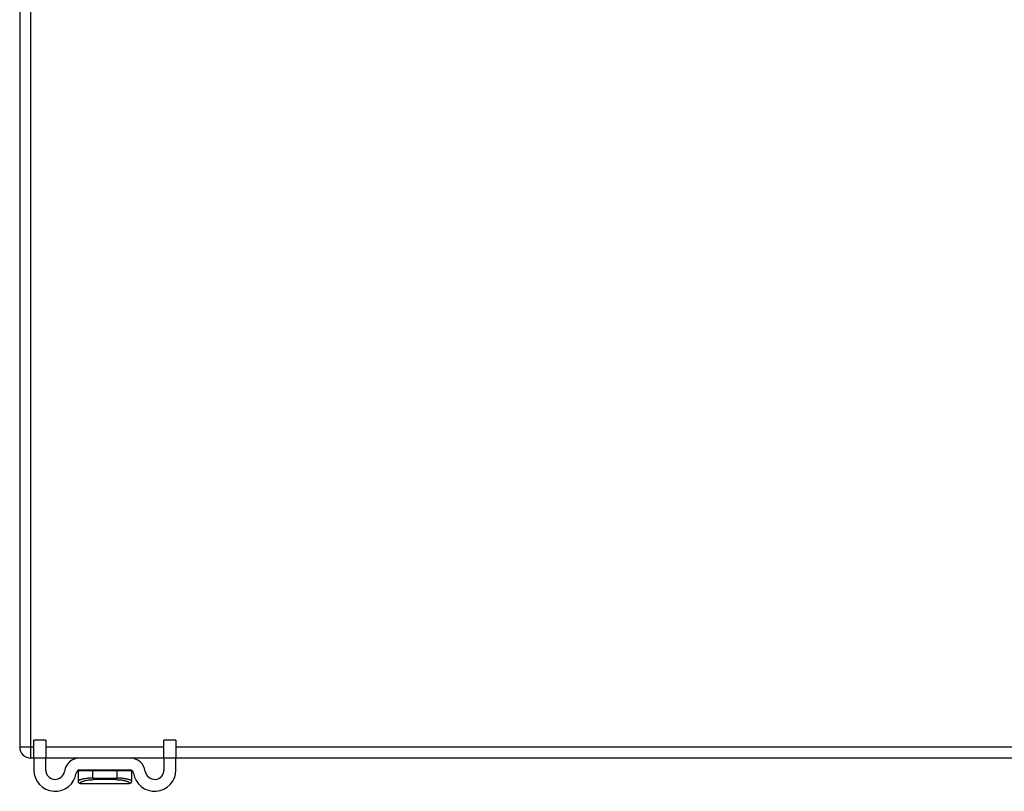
# Model space of a CAD drawing. Header units: inches. Extents: x 28 to 747, y 82 to 346.
# Tile 49 of 246: x 28.44 to 37.11, y 324.06 to 330.85. Entities that reach past the tile are written whole.
import ezdxf

# ---------------------------------------------------------------- set-up
doc = ezdxf.new("R2010")
doc.units = ezdxf.units.IN
doc.header["$MEASUREMENT"] = 0
doc.layers.add('Visible Edges(ANSI)', color=7, linetype='Continuous', lineweight=25)
doc.layers.add('Visible Tangent Edges(ANSI)', color=7, linetype='Continuous', lineweight=25)

msp = doc.modelspace()

# ---------------------------------------------------------------- linework, layer by layer
at = {"layer": 'Visible Edges(ANSI)'}
for p, q in [((28.4441, 336.2529), (28.4441, 324.4509)), ((28.5691, 324.3534), (28.5691, 324.5094)), ((28.6741, 324.5094), (28.5691, 324.5094)), ((28.6741, 324.5094), (28.6741, 324.3534)), ((29.8191, 324.5094), (29.7141, 324.5094)), ((29.7141, 324.3534), (29.7141, 324.5094)), ((29.8191, 324.5094), (29.8191, 324.3534)), ((28.5691, 324.3519), (28.5431, 324.3519)), ((28.5691, 324.3534), (28.5691, 324.2469)), ((28.6741, 324.2469), (28.6741, 324.3534)), ((28.9728, 324.3519), (28.6741, 324.3519)), ((29.4153, 324.3519), (28.9728, 324.3519)), ((29.7141, 324.3519), (29.4153, 324.3519)), ((29.7141, 324.3534), (29.7141, 324.2469)), ((29.8191, 324.2469), (29.8191, 324.3534)), ((100.3451, 324.3519), (29.8191, 324.3519)), ((28.9578, 324.239), (28.9578, 324.1497)), ((29.4153, 324.2469), (28.9728, 324.2469)), ((29.4303, 324.1497), (29.4303, 324.239)), ((28.9578, 324.1497), (28.9578, 324.1485)), ((28.9775, 324.1288), (29.4106, 324.1288)), ((29.4303, 324.1485), (29.4303, 324.1497))]:
    msp.add_line(p, q, dxfattribs=at)
for centre, radius, start, end in [((28.5431, 324.4509), 0.099, 180, 270), ((28.9728, 324.2159), 0.136, 90, 171.84356), ((29.4153, 324.2159), 0.136, 8.15644, 90), ((28.7566, 324.2469), 0.1875, 180, 351.84356), ((28.7566, 324.2469), 0.0825, 180, 351.84356), ((28.9728, 324.2159), 0.031, 90, 171.84356), ((28.9657, 324.239), 0.00787, 141.87113, 180), ((29.4153, 324.2159), 0.031, 8.15644, 90), ((29.4224, 324.239), 0.00787, 0, 38.12887), ((29.6316, 324.2469), 0.1875, 188.15644, 0), ((29.6316, 324.2469), 0.0825, 188.15644, 0), ((28.9775, 324.1485), 0.0197, 180, 270), ((29.4106, 324.1485), 0.0197, 270, 0)]:
    msp.add_arc(centre, radius, start, end, dxfattribs=at)
at = {"layer": 'Visible Tangent Edges(ANSI)'}
for p, q in [((28.5431, 324.4509), (28.5431, 336.2529)), ((28.4441, 324.4509), (28.5431, 324.4509)), ((28.5431, 324.3519), (28.5431, 324.4509)), ((28.5431, 324.4509), (28.5691, 324.4509)), ((28.6741, 324.4509), (29.7141, 324.4509)), ((29.8191, 324.4509), (100.3451, 324.4509)), ((28.5691, 324.3534), (28.6741, 324.3534)), ((29.7141, 324.3534), (29.8191, 324.3534)), ((29.0891, 324.239), (28.9578, 324.239)), ((29.299, 324.239), (29.0891, 324.239)), ((29.0891, 324.176), (29.0891, 324.239)), ((29.0891, 324.176), (29.299, 324.176)), ((29.4303, 324.239), (29.299, 324.239)), ((29.299, 324.239), (29.299, 324.176)), ((29.2971, 324.162), (29.091, 324.162))]:
    msp.add_line(p, q, dxfattribs=at)
at = {"layer": 'Visible Tangent Edges(ANSI)', "flags": 128}
for points in [[(29.0891, 324.176), (29.0796, 324.1759), (29.0703, 324.1756), (29.0613, 324.1751), (29.0525, 324.1745), (29.044, 324.1737), (29.0358, 324.1728), (29.0279, 324.1717), (29.0204, 324.1705), (29.0132, 324.1693), (29.0064, 324.1679), (29, 324.1665), (28.9939, 324.165), (28.9883, 324.1635), (28.9832, 324.162), (28.9784, 324.1605), (28.9742, 324.159), (28.9704, 324.1575), (28.9671, 324.1561), (28.9643, 324.1548), (28.962, 324.1535), (28.9602, 324.1524), (28.9589, 324.1514), (28.9581, 324.1505), (28.9578, 324.1497)], [(29.4303, 324.1497), (29.43, 324.1505), (29.4292, 324.1514), (29.4279, 324.1524), (29.4261, 324.1535), (29.4238, 324.1548), (29.421, 324.1561), (29.4177, 324.1575), (29.4139, 324.159), (29.4097, 324.1605), (29.4049, 324.162), (29.3998, 324.1635), (29.3942, 324.165), (29.3881, 324.1665), (29.3817, 324.1679), (29.3749, 324.1693), (29.3678, 324.1705), (29.3602, 324.1717), (29.3523, 324.1728), (29.3441, 324.1737), (29.3356, 324.1745), (29.3268, 324.1751), (29.3178, 324.1756), (29.3085, 324.1759), (29.299, 324.176)], [(28.9747, 324.1303), (28.9743, 324.1312), (28.9744, 324.1323), (28.9749, 324.1335), (28.9761, 324.1349), (28.9777, 324.1364), (28.9798, 324.138), (28.9825, 324.1397), (28.9856, 324.1415), (28.9892, 324.1433), (28.9933, 324.1451), (28.9978, 324.1469), (29.0028, 324.1487), (29.0082, 324.1505), (29.014, 324.1522), (29.0202, 324.1539), (29.0268, 324.1554), (29.0338, 324.1568), (29.0411, 324.1581), (29.0487, 324.1592), (29.0567, 324.1602), (29.0649, 324.1609), (29.0734, 324.1615), (29.0821, 324.1618), (29.091, 324.162)], [(28.9775, 324.1288), (28.9774, 324.1288), (28.9773, 324.1288), (28.9772, 324.1288), (28.9771, 324.1288), (28.977, 324.1288), (28.9769, 324.1288), (28.9768, 324.1289), (28.9767, 324.1289), (28.9765, 324.1289), (28.9764, 324.129), (28.9763, 324.129), (28.9762, 324.1291), (28.9761, 324.1292), (28.976, 324.1292), (28.9758, 324.1293), (28.9757, 324.1294), (28.9756, 324.1295), (28.9755, 324.1296), (28.9754, 324.1297), (28.9752, 324.1298), (28.9751, 324.1299), (28.975, 324.13), (28.9749, 324.1301), (28.9747, 324.1303)], [(29.2971, 324.162), (29.306, 324.1618), (29.3147, 324.1615), (29.3232, 324.1609), (29.3314, 324.1602), (29.3394, 324.1592), (29.347, 324.1581), (29.3543, 324.1568), (29.3613, 324.1554), (29.3679, 324.1539), (29.3741, 324.1522), (29.3799, 324.1505), (29.3853, 324.1487), (29.3903, 324.1469), (29.3948, 324.1451), (29.3989, 324.1433), (29.4025, 324.1415), (29.4056, 324.1397), (29.4083, 324.138), (29.4104, 324.1364), (29.412, 324.1349), (29.4132, 324.1335), (29.4138, 324.1323), (29.4138, 324.1312), (29.4134, 324.1303)], [(29.4134, 324.1303), (29.4132, 324.1301), (29.4131, 324.13), (29.413, 324.1299), (29.4129, 324.1298), (29.4127, 324.1297), (29.4126, 324.1296), (29.4125, 324.1295), (29.4124, 324.1294), (29.4123, 324.1293), (29.4121, 324.1292), (29.412, 324.1292), (29.4119, 324.1291), (29.4118, 324.129), (29.4117, 324.129), (29.4116, 324.1289), (29.4114, 324.1289), (29.4113, 324.1289), (29.4112, 324.1288), (29.4111, 324.1288), (29.411, 324.1288), (29.4109, 324.1288), (29.4108, 324.1288), (29.4107, 324.1288), (29.4106, 324.1288)]]:
    msp.add_lwpolyline(points, dxfattribs=at)
at = {"layer": 'Visible Tangent Edges(ANSI)'}
for centre, major_axis, ratio, start_param, end_param in [((29.0917, 324.239), (0, 0.00787), 0.333333, 0, 1.570796), ((29.0956, 324.176), (0, -0.0197), 0.333333, 4.712389, 5.50431), ((29.2964, 324.239), (0, 0.00787), 0.333333, 4.712389, 6.283185), ((29.2925, 324.176), (0, -0.0197), 0.333333, 0.778875, 1.570796), ((28.9775, 324.1497), (-0.0197, 0), 0.9973, 0, 1.428968), ((29.4106, 324.1497), (0.0197, 0), 0.9973, 4.854218, 6.283185)]:
    msp.add_ellipse(centre, major_axis=major_axis, ratio=ratio, start_param=start_param, end_param=end_param, dxfattribs=at)

doc.saveas('drawing.dxf')
